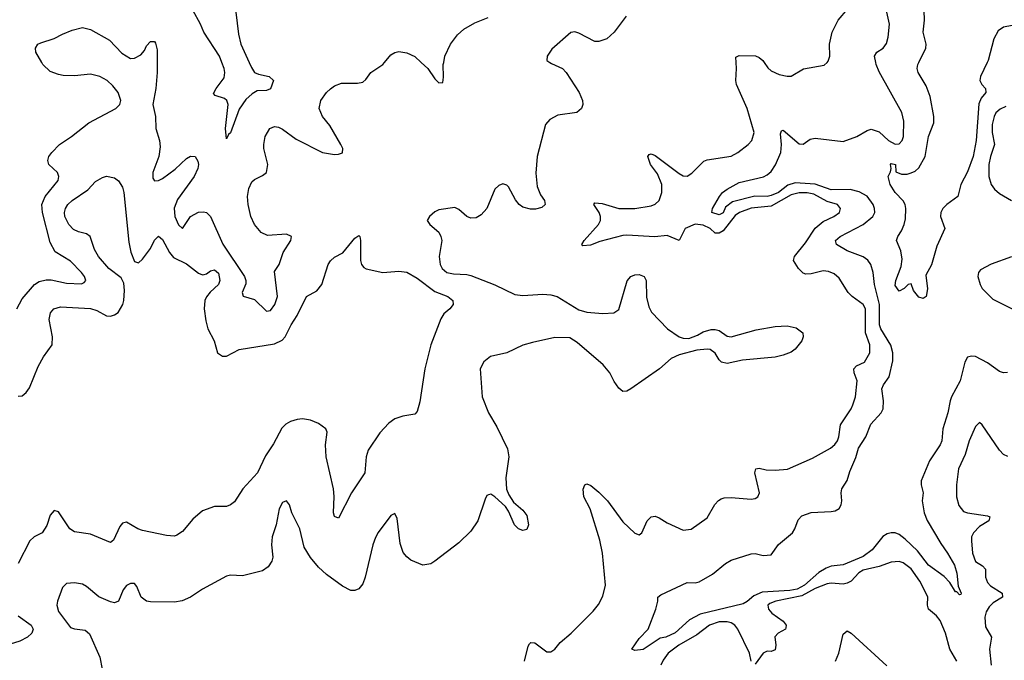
# Model space of a CAD drawing. Header units: inches. Extents: x 1843162 to 1959474, y 907081 to 1016326.
# Tile 125 of 256: x 1873677 to 1878594, y 957014 to 960213. Entities that reach past the tile are written whole.
import ezdxf

# ---------------------------------------------------------------- set-up
doc = ezdxf.new("R2010")
doc.units = ezdxf.units.IN
doc.header["$MEASUREMENT"] = 0
doc.layers.add('B8975', color=7, linetype='Continuous')
doc.layers.add('B8976', color=7, linetype='Continuous')

msp = doc.modelspace()

# ---------------------------------------------------------------- linework, layer by layer
at = {"layer": 'B8975', "color": 5}
for points, elevation in [([(1873663.4, 958770), (1873690, 958818.7), (1873750.9, 958890), (1873774.5, 958905.5), (1873810, 958914.3), (1873833.4, 958913.4), (1873910, 958896.9), (1873985.7, 958894.3), (1873999.8, 958900.2), (1874007.4, 958910), (1874000.2, 958930), (1873985.6, 958950), (1873930, 959007.5), (1873854.5, 959054.5), (1873830, 959100.3), (1873791.4, 959250), (1873787.9, 959290), (1873804.6, 959330), (1873868.5, 959410), (1873872.6, 959430), (1873865.8, 959450), (1873822, 959490), (1873817, 959510), (1873823.1, 959530), (1873837, 959550), (1873876, 959590), (1873935.3, 959630), (1874022, 959698), (1874157.3, 959770), (1874177.1, 959790), (1874181.6, 959810), (1874168, 959850), (1874142.9, 959882.9), (1874113.4, 959910), (1874077.3, 959930), (1874030, 959940.2), (1873950, 959932.6), (1873894.9, 959934.9), (1873870, 959939.3), (1873830, 959954.9), (1873793.1, 959990), (1873787.4, 960000)], 620), ([(1876324.3, 960000), (1876333.6, 959993.6), (1876388.4, 959970), (1876406.3, 959950), (1876471, 959850), (1876488.2, 959810), (1876489.6, 959790), (1876482.9, 959770), (1876459.3, 959750), (1876364.5, 959735.5), (1876324.8, 959715.2), (1876303.5, 959690), (1876261, 959530), (1876254.1, 959445.9), (1876260.8, 959380.8), (1876278.6, 959338.6), (1876298.7, 959310), (1876300.9, 959290), (1876285.4, 959274.6), (1876252.8, 959267.2), (1876227.3, 959267.3), (1876190, 959277.1), (1876170.7, 959290), (1876153, 959313), (1876118.3, 959378.3), (1876110, 959387.3), (1876090, 959393), (1876070, 959384.9), (1876050, 959367.3), (1876009.6, 959270), (1875982, 959238), (1875957, 959223), (1875930, 959222.3), (1875910, 959230.3), (1875870, 959264.9), (1875850, 959275.6), (1875770, 959263.2), (1875750, 959254.2), (1875724.2, 959230), (1875712.6, 959210), (1875725.6, 959190), (1875770, 959152), (1875781.1, 959130), (1875784.8, 959110), (1875771.6, 959030), (1875776.5, 958990), (1875786.9, 958970), (1875810.8, 958950.8), (1875843.8, 958943.8), (1875910, 958941.3), (1875930, 958935.5), (1876050, 958888.6), (1876150, 958841.4), (1876190, 958836.5), (1876290, 958842), (1876330, 958839.9), (1876361.3, 958830), (1876470, 958763.5), (1876510, 958752.8), (1876590, 958746), (1876644.7, 958750), (1876670, 958766.6), (1876711.3, 958908.7), (1876730, 958931.1), (1876750, 958939.1), (1876770, 958940.4), (1876795.6, 958930), (1876805.4, 958910), (1876808, 958828), (1876819.7, 958779.8), (1876832.3, 958752.3), (1876911.5, 958670), (1876970, 958629.6), (1876990, 958622.9), (1877018.8, 958621.2), (1877062.4, 958637.6), (1877090, 958654.5), (1877130, 958666), (1877150, 958666), (1877170, 958661.2), (1877210, 958632.7), (1877230, 958629.4), (1877355.8, 958664.2), (1877450, 958680.4), (1877510, 958684.8), (1877554.3, 958674.3), (1877587.6, 958650), (1877589.7, 958630), (1877582.6, 958610), (1877550, 958567.4), (1877530, 958552.9), (1877490, 958537.3), (1877450, 958528.1), (1877287.1, 958512.9), (1877210, 958496.4), (1877182.6, 958502.6), (1877170, 958514.8), (1877150, 958547.3), (1877125.8, 958565.8), (1877110, 958568), (1877058, 958562), (1876970, 958539.3), (1876930, 958520.4), (1876871.6, 958470), (1876730, 958370.3), (1876710, 958358.4), (1876690, 958357.1), (1876670, 958372.7), (1876646.4, 958406.4), (1876623.9, 958450), (1876591.5, 958490), (1876460.5, 958600.5), (1876424.4, 958624.4), (1876350, 958625.8), (1876238.3, 958601.7), (1876190, 958587.3), (1876110, 958550.2), (1876028.9, 958531.1), (1875995.2, 958504.8), (1875976.9, 958470), (1875987.4, 958330), (1876018.5, 958250), (1876059.8, 958179.8), (1876112.8, 958070), (1876119.1, 958030), (1876105.2, 957925.2), (1876108.9, 957868.9), (1876119.8, 957839.8), (1876143.7, 957803.7), (1876190, 957763.6), (1876210, 957738), (1876218, 957690), (1876210, 957667.3), (1876190, 957662), (1876167.7, 957670), (1876148.7, 957690), (1876119, 957759), (1876102.8, 957782.7), (1876050, 957830.4), (1876030, 957843.8), (1876018.9, 957841.1), (1876010, 957837.3), (1876001.7, 957818.3), (1875965.3, 957710), (1875930, 957659), (1875870, 957600.8), (1875750, 957508.9), (1875730, 957496.5), (1875690, 957488.9), (1875630, 957514.6), (1875610, 957530.3), (1875592.7, 957552.7), (1875578, 957598), (1875562.7, 957722.7), (1875550, 957747.7), (1875530, 957737), (1875467.3, 957652.7), (1875453.4, 957626.6), (1875440.2, 957590), (1875402.5, 957430), (1875390, 957395.5), (1875370, 957370.4), (1875350, 957362), (1875330, 957362.6), (1875290, 957384.9), (1875210, 957442.8), (1875170, 957478.6), (1875130, 957528.2), (1875098.4, 957578.4), (1875075.9, 957670), (1875036, 957750), (1875025.3, 957790), (1875010, 957810.4), (1874990, 957802.4), (1874973.7, 957770), (1874957.6, 957690), (1874938, 957630), (1874934.6, 957590), (1874941.4, 957530), (1874937, 957510), (1874918.5, 957481.5), (1874890, 957461.8), (1874790, 957435.6), (1874730, 957439.6), (1874710, 957434.9), (1874590, 957369), (1874530, 957328.9), (1874488, 957312), (1874450, 957304.7), (1874330, 957306.3), (1874310, 957310.2), (1874284.5, 957330), (1874262.4, 957382.4), (1874250, 957397.6), (1874230, 957398.3), (1874210, 957387.4), (1874194.1, 957365.9), (1874170, 957310.3), (1874150, 957300.7), (1874130, 957305.4), (1874071.7, 957331.7), (1874010, 957383.2), (1873990, 957393.8), (1873950, 957400.8), (1873910, 957397.6), (1873890, 957377.1), (1873865.4, 957310), (1873862.4, 957290), (1873870, 957258), (1873930, 957178), (1873951, 957171), (1874004.6, 957164.6), (1874026.4, 957146.4), (1874077.6, 957030), (1874089.7, 956970)], 620), ([(1874363.7, 960000), (1874364, 959950), (1874356.5, 959870), (1874342.3, 959790), (1874355, 959730), (1874357.3, 959670), (1874376, 959610), (1874378.5, 959578.5), (1874371.4, 959530), (1874342.4, 959450), (1874341.7, 959421.7), (1874350, 959408.3), (1874370, 959409.8), (1874390, 959419.5), (1874453.8, 959466.2), (1874510, 959520.5), (1874530, 959531.7), (1874552.7, 959530), (1874567, 959507), (1874570.3, 959490), (1874567.5, 959470), (1874548, 959430), (1874464.7, 959315.3), (1874447.7, 959272.3), (1874451.6, 959230), (1874470, 959188.1), (1874490, 959170.9), (1874529.6, 959230), (1874570, 959252.2), (1874594.2, 959254.2), (1874610, 959250.3), (1874620.7, 959240.7), (1874630.2, 959230.2), (1874691.4, 959091.4), (1874800.2, 958930), (1874807.2, 958910), (1874806.3, 958893.7), (1874787.7, 958850), (1874792.8, 958832.8), (1874850, 958815.2), (1874910, 958756.9), (1874930, 958760.7), (1874951.5, 958790), (1874964, 958830), (1874950, 958955.1), (1874973, 958990), (1874992.3, 959050), (1875031.8, 959110), (1875035.3, 959130), (1875010, 959141.5), (1874915.4, 959135.4), (1874882.2, 959150), (1874849, 959190), (1874830.7, 959230), (1874817.7, 959290), (1874814.2, 959330), (1874821, 959370), (1874837.2, 959402.8), (1874850, 959415.8), (1874890, 959434.2), (1874910.1, 959450), (1874916, 959490), (1874896.3, 959570), (1874895.9, 959590), (1874903.2, 959630), (1874926.5, 959670), (1874950, 959679.9), (1874970, 959676.1), (1874990, 959666.3), (1875057.1, 959617.1), (1875190, 959550.5), (1875250, 959539.9), (1875270, 959541), (1875290, 959548.6), (1875290.2, 959570), (1875280.2, 959590), (1875225.4, 959685.4), (1875188.6, 959730), (1875172.7, 959770), (1875180.6, 959810), (1875210, 959849.7), (1875230, 959868.5), (1875250, 959883.5), (1875284, 959896), (1875364.7, 959895.3), (1875390, 959900.5), (1875406, 959914), (1875430.4, 959950), (1875490, 959989.7), (1875498.6, 960000)], 620), ([(1874822.3, 960000), (1874834, 959974), (1874849.5, 959949.5), (1874870, 959940.1), (1874923.1, 959930), (1874943.8, 959910), (1874930, 959867.6), (1874910, 959860.2), (1874862.7, 959857.3), (1874837.7, 959842.3), (1874806.3, 959813.7), (1874773, 959767), (1874730, 959648.4), (1874720.3, 959639.7), (1874710, 959618), (1874704.3, 959670), (1874718.5, 959790), (1874711, 959810), (1874699.4, 959819.4), (1874653.8, 959833.8), (1874645, 959845), (1874658.3, 959870), (1874697.4, 959922.6), (1874702.3, 959950), (1874698.7, 959970), (1874686.9, 960000)], 580), ([(1875682, 960000), (1875715.3, 959970), (1875750, 959917.6), (1875770, 959898.4), (1875790, 959899), (1875794, 959926), (1875792.7, 959990), (1875794.6, 960000)], 620), ([(1876198.9, 957010), (1876215.8, 957084.2), (1876223.3, 957096.7), (1876230, 957102.3), (1876250, 957101.8), (1876310, 957056), (1876330, 957056.9), (1876350, 957069.2), (1876376.6, 957103.4), (1876431.5, 957150), (1876540.7, 957259.3), (1876567.1, 957292.9), (1876590, 957334.4), (1876602.5, 957390), (1876587.7, 957550), (1876574.6, 957614.6), (1876526.4, 957770), (1876494.2, 957830), (1876491, 957869), (1876499.3, 957890), (1876510, 957895.3), (1876530, 957887.6), (1876570, 957854.2), (1876612.1, 957810), (1876690, 957705.2), (1876750, 957648.8), (1876770, 957641.3), (1876783.7, 957650), (1876811.6, 957710), (1876830, 957730.4), (1876850, 957734), (1876870, 957726.4), (1876910, 957700.3), (1876990, 957663.7), (1877030, 957668.4), (1877110, 957725.5), (1877148.1, 957791.9), (1877167.2, 957812.8), (1877180, 957820), (1877194.6, 957825.4), (1877230, 957827.6), (1877330, 957819.5), (1877350, 957822.4), (1877362.7, 957830), (1877371.5, 957850), (1877348.8, 957950), (1877354, 957970), (1877370, 957973.8), (1877405.1, 957965.1), (1877450, 957962.8), (1877511.1, 957968.9), (1877636.4, 958023.6), (1877727, 958073), (1877748.8, 958091.2), (1877761.1, 958110), (1877768.4, 958130), (1877776.5, 958190), (1877829.7, 958270), (1877838.2, 958290), (1877850.6, 958330), (1877859.4, 958410), (1877844.5, 958450), (1877842.8, 958470), (1877856, 958484), (1877896.5, 958503.5), (1877923, 958550), (1877922.9, 958590), (1877901.3, 958650), (1877900.9, 958770), (1877890, 958790.6), (1877834.5, 958830), (1877815.1, 958850), (1877770, 958922.6), (1877744.3, 958944.2), (1877716, 958956), (1877690, 958959.5), (1877630, 958943.4), (1877603.1, 958943.1), (1877590, 958947.6), (1877566.6, 958970), (1877541.8, 959010), (1877546.2, 959030), (1877601.2, 959098.8), (1877650, 959171.8), (1877690, 959204.8), (1877743.5, 959230), (1877771.8, 959250), (1877776.8, 959270), (1877761.6, 959290), (1877710, 959304.3), (1877642.5, 959342.5), (1877610, 959348.8), (1877570, 959348.5), (1877530, 959337.9), (1877430, 959282.4), (1877330, 959271.9), (1877272.3, 959250), (1877250, 959234.7), (1877190, 959158.8), (1877170, 959146.5), (1877150, 959146.8), (1877126, 959170), (1877090, 959186.8), (1877050, 959191.2), (1876999.8, 959170), (1876970, 959110.8), (1876910, 959136), (1876849.5, 959129.5), (1876710, 959136.6), (1876690, 959135.4), (1876574.6, 959105.4), (1876527.2, 959087.2), (1876490, 959083), (1876484.4, 959090), (1876496.1, 959110), (1876568.4, 959190), (1876577.4, 959210), (1876577.2, 959230), (1876570.6, 959250.6), (1876544.4, 959290), (1876550, 959299.3), (1876585.3, 959294.7), (1876670, 959270.1), (1876750, 959270.6), (1876830, 959282.7), (1876850, 959292.2), (1876869.9, 959310.1), (1876884.2, 959350), (1876884, 959390), (1876862.7, 959442.7), (1876827.7, 959490), (1876814.3, 959530), (1876820.3, 959539.7), (1876830, 959543.6), (1876850, 959535.5), (1876970, 959444.2), (1876990, 959433.8), (1877010, 959432.4), (1877033.2, 959446.8), (1877093.9, 959506.1), (1877110, 959513), (1877230, 959532.3), (1877264.2, 959550), (1877315.1, 959590), (1877332.8, 959610), (1877345.1, 959650), (1877310, 959769.6), (1877257.2, 959890), (1877253.3, 959910), (1877257.4, 959970), (1877255.6, 960000)], 580), ([(1878610, 958451.1), (1878590, 958449.7), (1878570, 958455.6), (1878510, 958499.8), (1878450, 958531), (1878430, 958533.5), (1878410, 958527.6), (1878396.5, 958503.5), (1878374.8, 958410), (1878330.9, 958330), (1878324.1, 958310), (1878312.2, 958250), (1878286.7, 958170), (1878282.4, 958110), (1878274.4, 958090), (1878220.1, 958010), (1878178.5, 957910), (1878178.9, 957890), (1878189.2, 957850), (1878183.8, 957810), (1878193.7, 957750), (1878210, 957711.7), (1878276.7, 957596.7), (1878311.1, 957550), (1878345.6, 957490), (1878357.3, 957450), (1878364.8, 957384.8), (1878378.8, 957350), (1878376.8, 957343.2), (1878370, 957341.2), (1878356.6, 957356.6), (1878350, 957356.9), (1878322.1, 957402.1), (1878293.3, 957433.3), (1878216.1, 957490), (1878161.2, 957561.2), (1878099.7, 957619.7), (1878070, 957642.7), (1878050, 957649.9), (1878030, 957650.4), (1878010, 957645.7), (1877987.1, 957632.9), (1877934.5, 957565.5), (1877890, 957533), (1877790, 957490.4), (1877730, 957483.6), (1877705.1, 957474.9), (1877668.1, 957451.9), (1877596.6, 957390), (1877560.5, 957370), (1877523.5, 957363.5), (1877385.5, 957354.5), (1877343.4, 957336.6), (1877310, 957307.3), (1877290, 957297), (1877075.5, 957244.5), (1877023, 957217), (1876950, 957151.3), (1876904.7, 957130), (1876875.8, 957124.2), (1876791.5, 957068.5), (1876750, 957062.9), (1876734, 957070), (1876770, 957123.8), (1876815.6, 957170), (1876854.3, 957270), (1876864.2, 957310), (1876864.5, 957330), (1876878.5, 957341.5), (1877010, 957402.3), (1877050, 957400.9), (1877070, 957405.5), (1877136.5, 957443.5), (1877202.2, 957497.8), (1877230, 957513.5), (1877330, 957546.2), (1877350, 957547.9), (1877390, 957537.7), (1877430, 957540.9), (1877467.4, 957592.6), (1877536.2, 957650), (1877549, 957670), (1877565.2, 957714.8), (1877583.7, 957736.3), (1877630, 957752.5), (1877730, 957757.5), (1877750, 957760.9), (1877770, 957771.5), (1877779.9, 957790), (1877783.2, 957810), (1877779.2, 957850), (1877782.8, 957870), (1877810, 957912), (1877823.1, 957956.9), (1877853.2, 958026.8), (1877866.3, 958073.7), (1877902.8, 958130), (1877927.3, 958192.7), (1877979.9, 958250), (1877989.9, 958270), (1877991.4, 958310), (1877982.7, 958370), (1877990.4, 958390), (1878019.1, 958430), (1878037, 958510), (1878037.5, 958550), (1878028.1, 958588.1), (1877977.6, 958670), (1877971.4, 958690), (1877971.8, 958790), (1877945.8, 958890), (1877939.1, 958950), (1877927.8, 958990), (1877912.7, 959012.7), (1877890, 959028.8), (1877810, 959059.2), (1877755.8, 959090), (1877751.2, 959110), (1877774.3, 959130), (1877889.9, 959190.1), (1877937.8, 959230), (1877947.9, 959250), (1877946.5, 959270), (1877939.5, 959290), (1877910, 959331.1), (1877870, 959354.2), (1877825.3, 959365.3), (1877730, 959362.7), (1877650, 959391.6), (1877550, 959398.1), (1877512.7, 959387.3), (1877466.8, 959350), (1877430, 959335), (1877410, 959329.4), (1877348.2, 959331.8), (1877236.7, 959303.3), (1877202.4, 959277.6), (1877190, 959249), (1877170, 959239.1), (1877133.2, 959250), (1877137.2, 959270), (1877172.4, 959330), (1877187.1, 959350), (1877210, 959366.7), (1877270, 959399.7), (1877391, 959429), (1877410, 959437.8), (1877430, 959454.7), (1877451.1, 959488.9), (1877477.7, 959550), (1877481.1, 959590), (1877477.5, 959642.5), (1877481.2, 959658.8), (1877490, 959662), (1877570, 959593.4), (1877590, 959590.7), (1877624.4, 959615.6), (1877650, 959622), (1877790, 959604.9), (1877857.2, 959630), (1877910, 959660.4), (1877930, 959665.7), (1877970, 959652.2), (1878016.4, 959610), (1878050, 959592.2), (1878070, 959593), (1878085.1, 959610), (1878090.9, 959630), (1878093.4, 959706.6), (1878082, 959750), (1877970, 959952), (1877954.8, 959990), (1877952.7, 960000)], 560), ([(1877394.3, 960000), (1877412.8, 959972.8), (1877430, 959956.9), (1877470, 959939.2), (1877510, 959930.2), (1877530, 959930.3), (1877592.1, 959967.9), (1877694.9, 959985.1), (1877709.8, 960000)], 580), ([(1878508.6, 960000), (1878474.8, 959930), (1878472.1, 959910), (1878481.5, 959890), (1878501.1, 959870), (1878502.8, 959850), (1878479.3, 959820.7), (1878467.2, 959792.8), (1878453.9, 959610), (1878438.1, 959530), (1878410, 959453), (1878377.2, 959390), (1878362.6, 959330), (1878306.7, 959290), (1878287.9, 959270), (1878278, 959250), (1878275.6, 959230), (1878297.3, 959170), (1878257.3, 959082.7), (1878230, 958988.7), (1878202.8, 958937.2), (1878210.5, 958869.5), (1878204.7, 958830), (1878190, 958821.2), (1878167.6, 958827.6), (1878141.5, 958861.5), (1878130, 958893.2), (1878114, 958890), (1878094, 958870), (1878070, 958858), (1878050, 958886), (1878053.2, 958910), (1878078.9, 958981.1), (1878083.6, 959016.4), (1878078.3, 959058.3), (1878055.8, 959110), (1878062, 959130), (1878081.6, 959158.4), (1878094.8, 959190), (1878101, 959219), (1878102.9, 959270), (1878099.8, 959290), (1878088.9, 959308.9), (1878049.8, 959350), (1878024.7, 959390), (1878015.1, 959430), (1878026.3, 959453.7), (1878029.3, 959470), (1878026, 959490), (1878030, 959494.8), (1878051.2, 959490), (1878052.7, 959452.7), (1878081.8, 959441.8), (1878110, 959441.8), (1878130, 959448.1), (1878150, 959457.1), (1878167.5, 959472.5), (1878198.5, 959530), (1878216.4, 959630), (1878242.1, 959697.9), (1878242.9, 959730), (1878224.5, 959830), (1878203.4, 959883.4), (1878163.5, 959950), (1878159.1, 959970), (1878162.3, 959990), (1878167.3, 960000)], 540), ([(1878601.3, 959778.7), (1878573.2, 959766.8), (1878552.6, 959747.4), (1878543.6, 959730), (1878534.3, 959690), (1878534.3, 959650), (1878546.1, 959590), (1878525.2, 959530), (1878517.1, 959490), (1878516.6, 959430), (1878528.7, 959390), (1878546.2, 959366.2), (1878570, 959345.6), (1878630.9, 959310.9)], 560), ([(1873670, 958332.3), (1873690, 958334.8), (1873710, 958351.1), (1873726, 958374), (1873770, 958482), (1873796.5, 958530), (1873839.6, 958590), (1873840.9, 958630), (1873823.7, 958716.3), (1873830.4, 958750), (1873847.7, 958770), (1873881.5, 958778.5), (1874030, 958770.7), (1874061.5, 958761.5), (1874110, 958734.4), (1874130, 958733.2), (1874150, 958738.9), (1874168.3, 958751.7), (1874191.5, 958790), (1874197.6, 958810), (1874200.8, 958860.8), (1874196.7, 958896.7), (1874183.9, 958923.9), (1874122.4, 958970), (1874071.2, 959030), (1874050, 959066), (1874029.1, 959130), (1874010, 959143.5), (1873970, 959153.7), (1873945.1, 959165.1), (1873922.3, 959190), (1873901.8, 959230), (1873900.2, 959250), (1873905.4, 959270), (1873917.5, 959290), (1873939.1, 959310), (1874016.6, 959363.4), (1874055.3, 959404.7), (1874090, 959425.4), (1874111, 959431), (1874150, 959423.1), (1874170, 959408), (1874190, 959377), (1874196.5, 959350), (1874222.1, 959102.1), (1874231.7, 959051.7), (1874250, 959005.2), (1874270, 958999.5), (1874290, 959016.9), (1874330.3, 959070), (1874350, 959112.7), (1874370, 959132), (1874390, 959115.1), (1874425, 959050), (1874445.9, 959025.9), (1874510, 958993.5), (1874570, 958946.9), (1874590, 958939.7), (1874598.9, 958941.1), (1874610, 958943.6), (1874630, 958958.4), (1874650, 958963.6), (1874670, 958947), (1874677.1, 958910), (1874670.7, 958890), (1874627.9, 958852.1), (1874610.5, 958829.5), (1874602, 958810), (1874598.6, 958770), (1874606, 958710), (1874616.3, 958670), (1874648.7, 958610), (1874665.7, 958550), (1874690, 958532.3), (1874710, 958532.9), (1874773.8, 958566.2), (1874950, 958594), (1874987.9, 958612.1), (1875002.4, 958630), (1875032.2, 958690), (1875063.4, 958736.6), (1875109.4, 958830.6), (1875160.8, 958859.2), (1875185.3, 958890), (1875218.4, 958990), (1875230, 959009.3), (1875250, 959026.6), (1875290.4, 959049.6), (1875350, 959122), (1875370, 959135.3), (1875375.3, 959130), (1875379, 959110), (1875379.5, 959010), (1875384.5, 958990), (1875395.6, 958975.6), (1875408.2, 958968.2), (1875490, 958949.8), (1875570, 958957.2), (1875610, 958951.9), (1875662.9, 958922.9), (1875750, 958856.1), (1875816, 958830), (1875839.5, 958810), (1875842, 958790), (1875826, 958770), (1875795.6, 958744.4), (1875780.1, 958719.9), (1875729.8, 958590.2), (1875700.3, 958470), (1875676, 958304), (1875662.9, 958257.1), (1875650, 958244), (1875590, 958233.4), (1875550, 958220.7), (1875521.2, 958198.8), (1875475.1, 958150), (1875416.6, 958063.4), (1875407.3, 958030), (1875400.7, 957950), (1875334, 957850), (1875270, 957724.7), (1875250, 957732), (1875244.9, 957750), (1875248, 957832), (1875244.4, 957870), (1875207.2, 958030), (1875204, 958090), (1875212.9, 958152.9), (1875206.4, 958170), (1875170, 958197), (1875130, 958213.1), (1875090, 958219.5), (1875062.8, 958217.2), (1875030, 958206.7), (1875005.9, 958194.1), (1874986.5, 958173.5), (1874944.4, 958095.6), (1874905.3, 958034.7), (1874864.5, 957950), (1874791.8, 957870), (1874750, 957806), (1874730, 957790.8), (1874710, 957782.8), (1874650, 957782), (1874590, 957760.5), (1874541.8, 957718.2), (1874490, 957658), (1874461.7, 957638.3), (1874450, 957634.4), (1874410, 957638), (1874290, 957662), (1874266.8, 957670), (1874210, 957704), (1874190, 957698.8), (1874176.9, 957683.1), (1874145.4, 957614.6), (1874130, 957602), (1874030, 957644.2), (1873950, 957654.9), (1873927.2, 957670), (1873870, 957755.5), (1873850, 957762), (1873830, 957738.8), (1873811.9, 957688.1), (1873790, 957650.7), (1873750, 957630.5), (1873727.3, 957610), (1873670, 957497.1)], 640), ([(1878630, 959029.1), (1878528.5, 958991.5), (1878476.3, 958963.7), (1878465, 958950), (1878462.7, 958930), (1878473.1, 958890), (1878483.1, 958870), (1878537.2, 958817.2), (1878810, 958681.4)], 560), ([(1878611.6, 958031.6), (1878590, 958042.3), (1878570, 958064), (1878483.7, 958190), (1878470, 958202), (1878450, 958181.2), (1878419.5, 958110), (1878398.8, 958041.2), (1878365.8, 957970), (1878355.4, 957890), (1878355.2, 957830), (1878367.2, 957787.2), (1878390, 957757.7), (1878410.1, 957750.1), (1878510, 957736.1), (1878522.3, 957730), (1878516.9, 957710), (1878470, 957682.7), (1878440.2, 957650), (1878431.1, 957630), (1878430.2, 957610), (1878436, 957550), (1878450, 957507.3), (1878485.4, 957485.4), (1878501.3, 957470), (1878499.8, 957430), (1878510, 957402), (1878526, 957386), (1878583.6, 957350), (1878585.3, 957330), (1878538.9, 957301.1), (1878518, 957282), (1878503.7, 957256.3), (1878497.9, 957230), (1878500.7, 957180.7), (1878530.2, 957130), (1878519.9, 957070), (1878529.4, 956990)], 580), ([(1878356.9, 957010), (1878322.5, 957070), (1878300.2, 957150), (1878273.5, 957213.5), (1878256.1, 957236.1), (1878215.5, 957270), (1878210.6, 957290), (1878211.8, 957331.7), (1878173, 957410), (1878130, 957470.6), (1878090, 957501.7), (1878070, 957508.2), (1878030, 957505), (1877970, 957482.5), (1877890, 957464.1), (1877868.6, 957451.4), (1877830.3, 957409.7), (1877810, 957398.9), (1877790, 957394.1), (1877730, 957399.4), (1877710, 957396), (1877650, 957372.8), (1877583.4, 957336.6), (1877452.8, 957310), (1877422.9, 957297.1), (1877413.2, 957290), (1877416.1, 957270), (1877434.2, 957250), (1877489.4, 957210), (1877505.6, 957190), (1877504.1, 957175.9), (1877502.3, 957170), (1877465.6, 957150), (1877449, 957131), (1877453, 957090), (1877450, 957066.8), (1877430, 957059), (1877410, 957060.1), (1877390, 957049.9), (1877350, 956995.5)], 580), ([(1873670, 957236.2), (1873734.2, 957190), (1873743.9, 957170), (1873738, 957150), (1873716.4, 957130), (1873677.6, 957110), (1873630, 957094.6)], 640), ([(1877330.7, 957010.7), (1877321.2, 957050), (1877264.1, 957170), (1877249.1, 957190), (1877230, 957201), (1877210, 957205.9), (1877170, 957206), (1877121.5, 957190), (1877059.2, 957140.8), (1876969.6, 957090), (1876916.1, 957050), (1876890, 957015.2), (1876879.3, 956990)], 580), ([(1877751.8, 957010), (1877768.2, 957050), (1877790, 957145.2), (1877810, 957160.9), (1877830, 957149.4), (1878007.2, 956987.2)], 620)]:
    msp.add_lwpolyline(points, dxfattribs=dict(at, elevation=elevation))
at = {"layer": 'B8976', "color": 5}
for points, elevation in [([(1877952.7, 960000), (1877946.2, 960030), (1877957.6, 960050), (1877988.9, 960071.1), (1878005.4, 960094.6), (1878014.7, 960125.3), (1878020.9, 960190), (1877994.4, 960310)], 560), ([(1878167.3, 960000), (1878202.6, 960070), (1878203.9, 960090), (1878189.4, 960150), (1878195.7, 960210), (1878192.4, 960307.6)], 540), ([(1874686.9, 960000), (1874675, 960030), (1874596.6, 960150), (1874580.8, 960190), (1874540.9, 960260.9)], 580), ([(1874756.3, 960250), (1874770, 960140.5), (1874781.5, 960090), (1874822.3, 960000)], 580), ([(1876706, 960230), (1876646.6, 960150), (1876610, 960116.9), (1876570, 960103.9), (1876550, 960104.7), (1876470, 960144.9), (1876450, 960152), (1876430, 960148.9), (1876335, 960065), (1876311, 960030), (1876309.7, 960010), (1876324.3, 960000)], 620), ([(1877709.8, 960000), (1877714.9, 960005.1), (1877723.5, 960030), (1877720.9, 960090), (1877735.1, 960150), (1877764.2, 960210), (1877812.2, 960267.8)], 580), ([(1875794.6, 960000), (1875800.6, 960030), (1875828.9, 960091.1), (1875862.9, 960137.1), (1875895.1, 960164.9), (1875950, 960197.7), (1876016.4, 960223.6)], 620), ([(1878668.2, 960190), (1878590, 960175.3), (1878563.3, 960156.7), (1878542.8, 960117.2), (1878513.4, 960010), (1878508.6, 960000)], 540), ([(1873787.4, 960000), (1873758.4, 960050), (1873755.5, 960070), (1873767.3, 960090), (1873781.8, 960098.2), (1873850, 960118.8), (1873890, 960141.4), (1873938.7, 960161.3), (1873990, 960173.3), (1874030, 960164.1), (1874125.1, 960110), (1874186.5, 960046.5), (1874230, 960019.6), (1874250, 960020.7), (1874282, 960038), (1874300.4, 960059.6), (1874310, 960082), (1874330, 960104), (1874350, 960104), (1874355.9, 960095.9), (1874363.2, 960063.2), (1874363.7, 960000)], 620), ([(1875498.6, 960000), (1875530, 960037.6), (1875550, 960049.7), (1875570, 960053.7), (1875610, 960047.7), (1875650, 960028.9), (1875682, 960000)], 620), ([(1877255.6, 960000), (1877254, 960026), (1877270, 960033.8), (1877352.1, 960032.1), (1877370, 960024.6), (1877388.5, 960008.5), (1877394.3, 960000)], 580)]:
    msp.add_lwpolyline(points, dxfattribs=dict(at, elevation=elevation))

doc.saveas('drawing.dxf')
